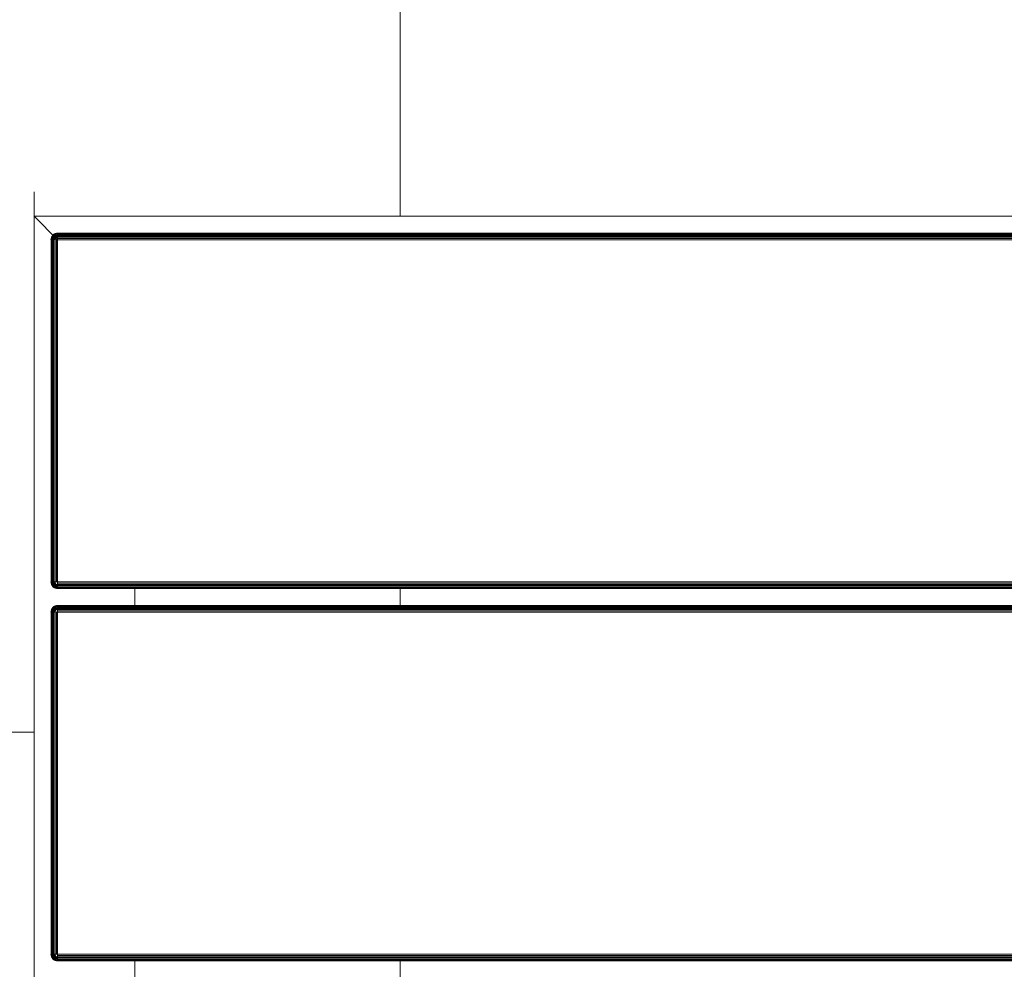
# Model space of a CAD drawing. Header units: millimetres. Extents: x -68595 to 26741, y -534 to 35396.
# Tile 160 of 172: x -19108 to -18814, y 24270 to 24553. Entities that reach past the tile are written whole.
import ezdxf

# ---------------------------------------------------------------- set-up
doc = ezdxf.new("R2010")
doc.units = ezdxf.units.MM
for name, color, linetype, lineweight, true_color in [('Furniture-1', 7, 'Continuous', 9, 0xaaaaaa), ('Kohvikutool-1', 7, 'Continuous', 9, 0xaaaaaa), ('Surface Pattern-1', 7, 'Continuous', 9, 0x232323)]:
    doc.layers.add(name, color=color, linetype=linetype, lineweight=lineweight, true_color=true_color)

# ---------------------------------------------------------------- blocks, each defined once
blk = doc.blocks.new('MA_Kohvikultool - Kohvikutool_DWG-V48-Sisehoov')
at = {"layer": 'Kohvikutool-1'}
for p, q in [((130.89, 465), (130.89, 495)), ((130.89, 465), (130.89, 495)), ((130.89, 465), (-10.89, 465)), ((130.89, 465), (155.34, 465)), ((155.34, 465), (285, 465)), ((278, 458), (285, 465)), ((285, 465), (278, 458)), ((285, 465), (292.29, 465)), ((285, 465), (285, 15)), ((62.64, 458.74), (62.53, 458.36)), ((62.64, 458.74), (62.53, 458.36)), ((62.67, 458.72), (62.57, 458.36)), ((62.83, 459.09), (62.64, 458.74)), ((62.83, 459.09), (62.64, 458.74)), ((62.67, 458.72), (62.64, 458.74)), ((62.85, 459.08), (62.67, 458.72)), ((62.77, 458.68), (62.67, 458.72)), ((62.67, 458.34), (62.77, 458.68)), ((62.77, 458.68), (62.94, 459.02)), ((62.94, 458.62), (62.77, 458.68)), ((63.09, 459.41), (62.83, 459.09)), ((63.09, 459.41), (62.83, 459.09)), ((62.85, 459.08), (62.83, 459.09)), ((63.11, 459.39), (62.85, 459.08)), ((62.94, 459.02), (62.85, 459.08)), ((62.94, 459.02), (63.19, 459.31)), ((63.1, 458.92), (62.94, 459.02)), ((62.94, 458.62), (63.1, 458.92)), ((63.41, 459.67), (63.09, 459.41)), ((63.41, 459.67), (63.09, 459.41)), ((63.11, 459.39), (63.09, 459.41)), ((63.1, 458.92), (63.32, 459.18)), ((63.32, 458.77), (63.1, 458.92)), ((63.42, 459.65), (63.11, 459.39)), ((63.19, 459.31), (63.11, 459.39)), ((63.19, 459.31), (63.48, 459.56)), ((63.32, 459.18), (63.19, 459.31)), ((63.19, 458.52), (63.32, 458.77)), ((63.32, 459.18), (63.58, 459.4)), ((63.5, 459), (63.32, 459.18)), ((63.32, 458.77), (63.5, 459)), ((63.58, 458.6), (63.32, 458.77)), ((63.76, 459.86), (63.41, 459.67)), ((63.76, 459.86), (63.41, 459.67)), ((63.42, 459.65), (63.41, 459.67)), ((63.78, 459.83), (63.42, 459.65)), ((63.48, 459.56), (63.42, 459.65)), ((63.48, 459.56), (63.82, 459.73)), ((63.58, 459.4), (63.48, 459.56)), ((63.5, 459), (63.73, 459.18)), ((63.73, 458.77), (63.5, 459)), ((63.58, 459.4), (63.88, 459.56)), ((63.73, 459.18), (63.58, 459.4)), ((63.58, 458.6), (63.73, 458.77)), ((63.73, 459.18), (63.98, 459.31)), ((63.9, 458.92), (63.73, 459.18)), ((63.73, 458.77), (63.9, 458.92)), ((63.98, 458.52), (63.73, 458.77)), ((64.1, 458.62), (63.73, 458.77)), ((64.14, 459.97), (63.76, 459.86)), ((64.14, 459.97), (63.76, 459.86)), ((63.78, 459.83), (63.76, 459.86)), ((64.14, 459.93), (63.78, 459.83)), ((63.82, 459.73), (63.78, 459.83)), ((63.82, 459.73), (64.16, 459.83)), ((63.88, 459.56), (63.82, 459.73)), ((63.88, 459.56), (64.2, 459.65)), ((63.98, 459.31), (63.88, 459.56)), ((63.9, 458.92), (64.1, 459.02)), ((64.1, 458.62), (63.9, 458.92)), ((64.23, 458.68), (63.9, 458.92)), ((63.98, 459.31), (64.24, 459.39)), ((64.1, 459.02), (63.98, 459.31)), ((64.1, 459.02), (64.3, 459.08)), ((64.23, 458.68), (64.1, 459.02)), ((64.37, 458.72), (64.1, 459.02)), ((64.5, 460), (64.14, 459.97)), ((64.5, 460), (64.14, 459.97)), ((64.14, 459.93), (64.14, 459.97)), ((64.14, 459.93), (64.5, 459.97)), ((64.16, 459.83), (64.14, 459.93)), ((64.16, 459.83), (64.5, 459.86)), ((64.2, 459.65), (64.16, 459.83)), ((64.2, 459.65), (64.5, 459.67)), ((64.24, 459.39), (64.2, 459.65)), ((64.24, 459.39), (64.5, 459.41)), ((64.3, 459.08), (64.24, 459.39)), ((64.3, 459.08), (64.5, 459.09)), ((64.37, 458.72), (64.3, 459.08)), ((64.5, 459.09), (64.37, 458.72)), ((64.5, 460), (64.5, 459.97)), ((166.75, 459.97), (64.5, 459.97)), ((64.5, 459.97), (64.5, 459.86)), ((166.75, 459.86), (64.5, 459.86)), ((64.5, 459.86), (64.5, 459.67)), ((166.75, 459.67), (64.5, 459.67)), ((64.5, 459.67), (64.5, 459.41)), ((166.75, 459.41), (64.5, 459.41)), ((64.5, 459.41), (64.5, 459.09)), ((166.75, 459.09), (64.5, 459.09)), ((64.5, 459.09), (64.5, 458.74)), ((166.75, 458.74), (64.5, 458.74)), ((64.5, 458.36), (64.5, 458.74)), ((166.75, 460), (166.75, 459.97)), ((167.11, 459.97), (166.75, 460)), ((167.11, 459.97), (166.75, 460)), ((166.75, 459.97), (166.75, 459.86)), ((167.11, 459.93), (166.75, 459.97)), ((166.75, 459.86), (166.75, 459.67)), ((167.09, 459.83), (166.75, 459.86)), ((167.05, 459.65), (166.75, 459.67)), ((166.75, 459.67), (166.75, 459.41)), ((167.01, 459.39), (166.75, 459.41)), ((166.75, 459.41), (166.75, 459.09)), ((166.95, 459.08), (166.75, 459.09)), ((166.75, 459.09), (166.75, 458.74)), ((166.82, 458.73), (166.75, 458.36)), ((166.82, 458.73), (166.95, 459.08)), ((167.01, 459.39), (166.95, 459.08)), ((166.95, 459.08), (167.15, 459.02)), ((166.95, 459.08), (167.02, 458.68)), ((167.05, 459.65), (167.01, 459.39)), ((167.01, 459.39), (167.27, 459.31)), ((167.02, 458.68), (167.15, 459.02)), ((167.09, 459.83), (167.05, 459.65)), ((167.05, 459.65), (167.37, 459.56)), ((167.11, 459.93), (167.09, 459.83)), ((167.09, 459.83), (167.43, 459.73)), ((167.11, 459.93), (167.11, 459.97)), ((167.49, 459.86), (167.11, 459.97)), ((167.49, 459.86), (167.11, 459.97)), ((167.47, 459.83), (167.11, 459.93)), ((167.15, 459.02), (167.27, 459.31)), ((167.15, 459.02), (167.35, 458.92)), ((167.15, 458.62), (167.15, 459.02)), ((167.15, 458.62), (167.35, 458.92)), ((167.27, 459.31), (167.37, 459.56)), ((167.27, 459.31), (167.52, 459.18)), ((167.27, 458.52), (167.35, 458.92)), ((167.27, 458.52), (167.52, 458.77)), ((167.35, 458.92), (167.52, 459.18)), ((167.35, 458.92), (167.52, 458.77)), ((167.37, 459.56), (167.43, 459.73)), ((167.37, 459.56), (167.67, 459.4)), ((167.37, 458.4), (167.52, 458.77)), ((167.43, 459.73), (167.47, 459.83)), ((167.43, 459.73), (167.77, 459.56)), ((167.47, 459.83), (167.49, 459.86)), ((167.83, 459.65), (167.47, 459.83)), ((167.84, 459.67), (167.49, 459.86)), ((167.84, 459.67), (167.49, 459.86)), ((167.52, 459.18), (167.67, 459.4)), ((167.52, 459.18), (167.75, 459)), ((167.52, 458.77), (167.75, 459)), ((167.52, 458.77), (167.67, 458.6)), ((167.67, 459.4), (167.77, 459.56)), ((167.67, 459.4), (167.93, 459.18)), ((167.67, 458.6), (167.93, 458.77)), ((167.75, 459), (167.93, 459.18)), ((167.75, 459), (167.93, 458.77)), ((167.77, 459.56), (167.83, 459.65)), ((167.77, 459.56), (168.06, 459.31)), ((167.83, 459.65), (167.84, 459.67)), ((168.14, 459.39), (167.83, 459.65)), ((168.16, 459.41), (167.84, 459.67)), ((168.16, 459.41), (167.84, 459.67)), ((167.93, 459.18), (168.06, 459.31)), ((167.93, 459.18), (168.15, 458.92)), ((167.93, 458.77), (168.15, 458.92)), ((167.93, 458.77), (168.06, 458.52)), ((168.06, 459.31), (168.14, 459.39)), ((168.06, 459.31), (168.31, 459.02)), ((168.14, 459.39), (168.16, 459.41)), ((168.4, 459.08), (168.14, 459.39)), ((168.15, 458.92), (168.31, 459.02)), ((168.15, 458.92), (168.31, 458.62)), ((168.42, 459.09), (168.16, 459.41)), ((168.42, 459.09), (168.16, 459.41)), ((168.31, 459.02), (168.4, 459.08)), ((168.31, 459.02), (168.48, 458.68)), ((168.31, 458.62), (168.48, 458.68)), ((168.4, 459.08), (168.42, 459.09)), ((168.58, 458.72), (168.4, 459.08)), ((168.61, 458.74), (168.42, 459.09)), ((168.61, 458.74), (168.42, 459.09)), ((168.48, 458.68), (168.58, 458.72)), ((168.48, 458.68), (168.58, 458.34)), ((168.58, 458.72), (168.61, 458.74)), ((168.68, 458.36), (168.58, 458.72)), ((168.72, 458.36), (168.61, 458.74)), ((168.72, 458.36), (168.61, 458.74)), ((173.89, 458.74), (173.78, 458.36)), ((173.89, 458.74), (173.78, 458.36)), ((173.92, 458.72), (173.82, 458.36)), ((174.08, 459.09), (173.89, 458.74)), ((174.08, 459.09), (173.89, 458.74)), ((173.92, 458.72), (173.89, 458.74)), ((174.1, 459.08), (173.92, 458.72)), ((174.02, 458.68), (173.92, 458.72)), ((173.92, 458.34), (174.02, 458.68)), ((174.02, 458.68), (174.19, 459.02)), ((174.19, 458.62), (174.02, 458.68)), ((174.34, 459.41), (174.08, 459.09)), ((174.34, 459.41), (174.08, 459.09)), ((174.1, 459.08), (174.08, 459.09)), ((174.36, 459.39), (174.1, 459.08)), ((174.19, 459.02), (174.1, 459.08)), ((174.19, 459.02), (174.44, 459.31)), ((174.35, 458.92), (174.19, 459.02)), ((174.19, 458.62), (174.35, 458.92)), ((174.66, 459.67), (174.34, 459.41)), ((174.66, 459.67), (174.34, 459.41)), ((174.36, 459.39), (174.34, 459.41)), ((174.35, 458.92), (174.57, 459.18)), ((174.57, 458.77), (174.35, 458.92)), ((174.67, 459.65), (174.36, 459.39)), ((174.44, 459.31), (174.36, 459.39)), ((174.44, 459.31), (174.73, 459.56)), ((174.57, 459.18), (174.44, 459.31)), ((174.44, 458.52), (174.57, 458.77)), ((174.57, 459.18), (174.83, 459.4)), ((174.75, 459), (174.57, 459.18)), ((174.57, 458.77), (174.75, 459)), ((174.83, 458.6), (174.57, 458.77)), ((175.01, 459.86), (174.66, 459.67)), ((175.01, 459.86), (174.66, 459.67)), ((174.67, 459.65), (174.66, 459.67)), ((175.03, 459.83), (174.67, 459.65)), ((174.73, 459.56), (174.67, 459.65)), ((174.73, 459.56), (175.07, 459.73)), ((174.83, 459.4), (174.73, 459.56)), ((174.75, 459), (174.98, 459.18)), ((174.98, 458.77), (174.75, 459)), ((174.83, 459.4), (175.13, 459.56)), ((174.98, 459.18), (174.83, 459.4)), ((174.83, 458.6), (174.98, 458.77)), ((174.98, 459.18), (175.23, 459.31)), ((175.15, 458.92), (174.98, 459.18)), ((174.98, 458.77), (175.15, 458.92)), ((175.23, 458.52), (174.98, 458.77)), ((175.35, 458.62), (174.98, 458.77)), ((175.39, 459.97), (175.01, 459.86)), ((175.39, 459.97), (175.01, 459.86)), ((175.03, 459.83), (175.01, 459.86)), ((175.39, 459.93), (175.03, 459.83)), ((175.07, 459.73), (175.03, 459.83)), ((175.07, 459.73), (175.41, 459.83)), ((175.13, 459.56), (175.07, 459.73)), ((175.13, 459.56), (175.45, 459.65)), ((175.23, 459.31), (175.13, 459.56)), ((175.15, 458.92), (175.35, 459.02)), ((175.35, 458.62), (175.15, 458.92)), ((175.48, 458.68), (175.15, 458.92)), ((175.23, 459.31), (175.49, 459.39)), ((175.35, 459.02), (175.23, 459.31)), ((175.35, 459.02), (175.55, 459.08)), ((175.48, 458.68), (175.35, 459.02)), ((175.62, 458.72), (175.35, 459.02)), ((175.75, 460), (175.39, 459.97)), ((175.75, 460), (175.39, 459.97)), ((175.39, 459.93), (175.39, 459.97)), ((175.39, 459.93), (175.75, 459.97)), ((175.41, 459.83), (175.39, 459.93)), ((175.41, 459.83), (175.75, 459.86)), ((175.45, 459.65), (175.41, 459.83)), ((175.45, 459.65), (175.75, 459.67)), ((175.49, 459.39), (175.45, 459.65)), ((175.49, 459.39), (175.75, 459.41)), ((175.55, 459.08), (175.49, 459.39)), ((175.55, 459.08), (175.75, 459.09)), ((175.62, 458.72), (175.55, 459.08)), ((175.75, 459.09), (175.62, 458.72)), ((175.75, 460), (175.75, 459.97)), ((175.75, 459.97), (175.75, 459.86)), ((278, 459.97), (175.75, 459.97)), ((175.75, 459.86), (278, 459.86)), ((175.75, 459.86), (175.75, 459.67)), ((175.75, 459.67), (278, 459.67)), ((175.75, 459.67), (175.75, 459.41)), ((175.75, 459.41), (278, 459.41)), ((175.75, 459.41), (175.75, 459.09)), ((175.75, 459.09), (278, 459.09)), ((175.75, 458.74), (175.75, 459.09)), ((175.75, 458.74), (278, 458.74)), ((175.75, 458.36), (175.75, 458.74)), ((278.36, 459.97), (278, 460)), ((278, 460), (278, 459.97)), ((278.36, 459.97), (278, 460)), ((278, 459.97), (278.36, 459.93)), ((278, 459.97), (278, 459.86)), ((278, 459.86), (278.34, 459.83)), ((278, 459.86), (278, 459.67)), ((278, 459.67), (278.3, 459.65)), ((278, 459.67), (278, 459.41)), ((278, 459.41), (278.26, 459.39)), ((278, 459.41), (278, 459.09)), ((278, 459.09), (278.2, 459.08)), ((278, 459.09), (278.13, 458.72)), ((278.07, 458.73), (278, 459.09)), ((278.03, 458.36), (278, 458.74)), ((278.26, 459.39), (278.2, 459.08)), ((278.2, 459.08), (278.4, 459.02)), ((278.2, 459.08), (278.27, 458.68)), ((278.2, 458.7), (278.2, 459.08)), ((278.3, 459.65), (278.26, 459.39)), ((278.26, 459.39), (278.52, 459.31)), ((278.27, 458.68), (278.4, 459.02)), ((278.34, 459.83), (278.3, 459.65)), ((278.3, 459.65), (278.62, 459.56)), ((278.36, 459.93), (278.34, 459.83)), ((278.34, 459.83), (278.68, 459.73)), ((278.74, 459.86), (278.36, 459.97)), ((278.36, 459.97), (278.36, 459.93)), ((278.74, 459.86), (278.36, 459.97)), ((278.72, 459.83), (278.36, 459.93)), ((278.4, 459.02), (278.52, 459.31)), ((278.4, 459.02), (278.6, 458.92)), ((278.4, 458.62), (278.4, 459.02)), ((278.4, 458.62), (278.6, 458.92)), ((278.52, 459.31), (278.62, 459.56)), ((278.52, 459.31), (278.77, 459.18)), ((278.52, 458.52), (278.6, 458.92)), ((278.52, 458.52), (278.77, 458.77)), ((278.6, 458.92), (278.77, 459.18)), ((278.6, 458.92), (278.77, 458.77)), ((278.62, 459.56), (278.68, 459.73)), ((278.62, 459.56), (278.92, 459.4)), ((278.62, 458.4), (278.77, 458.77)), ((278.68, 459.73), (278.72, 459.83)), ((278.68, 459.73), (279.02, 459.56)), ((278.74, 459.86), (278.72, 459.83)), ((279.08, 459.65), (278.72, 459.83)), ((279.09, 459.67), (278.74, 459.86)), ((279.09, 459.67), (278.74, 459.86)), ((278.77, 459.18), (278.92, 459.4)), ((278.77, 459.18), (279, 459)), ((278.77, 458.77), (279, 459)), ((278.77, 458.77), (278.92, 458.6)), ((278.92, 459.4), (279.02, 459.56)), ((278.92, 459.4), (279.18, 459.18)), ((278.92, 458.6), (279.18, 458.77)), ((279, 459), (279.18, 459.18)), ((279, 459), (279.18, 458.77)), ((279.02, 459.56), (279.08, 459.65)), ((279.02, 459.56), (279.31, 459.31)), ((279.09, 459.67), (279.08, 459.65)), ((279.39, 459.39), (279.08, 459.65)), ((279.41, 459.41), (279.09, 459.67)), ((279.41, 459.41), (279.09, 459.67)), ((279.18, 459.18), (279.31, 459.31)), ((279.18, 459.18), (279.4, 458.92)), ((279.18, 458.77), (279.4, 458.92)), ((279.18, 458.77), (279.31, 458.52)), ((279.31, 459.31), (279.39, 459.39)), ((279.31, 459.31), (279.56, 459.02)), ((279.41, 459.41), (279.39, 459.39)), ((279.65, 459.08), (279.39, 459.39)), ((279.4, 458.92), (279.56, 459.02)), ((279.4, 458.92), (279.56, 458.62)), ((279.67, 459.09), (279.41, 459.41)), ((279.67, 459.09), (279.41, 459.41)), ((279.56, 459.02), (279.65, 459.08)), ((279.56, 459.02), (279.73, 458.68)), ((279.56, 458.62), (279.73, 458.68)), ((279.67, 459.09), (279.65, 459.08)), ((279.83, 458.72), (279.65, 459.08)), ((279.86, 458.74), (279.67, 459.09)), ((279.86, 458.74), (279.67, 459.09)), ((279.73, 458.68), (279.83, 458.72)), ((279.73, 458.68), (279.83, 458.34)), ((279.86, 458.74), (279.83, 458.72)), ((279.93, 458.36), (279.83, 458.72)), ((279.97, 458.36), (279.86, 458.74)), ((279.97, 458.36), (279.86, 458.74)), ((62.53, 458.36), (62.5, 458)), ((62.53, 458.36), (62.5, 458)), ((62.5, 458), (62.53, 458)), ((62.57, 458.36), (62.53, 458)), ((62.57, 458.36), (62.53, 458.36)), ((62.53, 458), (62.64, 458)), ((62.53, 22), (62.53, 458)), ((62.57, 458.36), (62.67, 458.34)), ((62.67, 458.34), (62.64, 458)), ((62.64, 458), (62.83, 458)), ((62.64, 458), (62.64, 22)), ((62.67, 458.34), (62.85, 458.3)), ((62.85, 458.3), (62.83, 458)), ((62.83, 458), (63.09, 458)), ((62.83, 22), (62.83, 458)), ((62.85, 458.3), (62.94, 458.62)), ((62.85, 458.3), (63.11, 458.26)), ((63.19, 458.52), (62.94, 458.62)), ((63.11, 458.26), (63.09, 458)), ((63.09, 458), (63.41, 458)), ((63.09, 22), (63.09, 458)), ((63.11, 458.26), (63.19, 458.52)), ((63.11, 458.26), (63.42, 458.2)), ((63.48, 458.4), (63.19, 458.52)), ((63.42, 458.2), (63.41, 458)), ((63.41, 458), (63.76, 458)), ((63.41, 22), (63.41, 458)), ((63.42, 458.2), (63.48, 458.4)), ((63.42, 458.2), (63.82, 458.27)), ((63.77, 458.07), (63.42, 458.2)), ((63.48, 458.4), (63.58, 458.6)), ((63.82, 458.27), (63.48, 458.4)), ((63.88, 458.4), (63.48, 458.4)), ((63.88, 458.4), (63.58, 458.6)), ((63.98, 458.52), (63.58, 458.6)), ((63.76, 22), (63.76, 458)), ((64.14, 458), (63.77, 458.07)), ((64.14, 458.03), (64.5, 458)), ((64.14, 22), (64.14, 458)), ((64.5, 458.36), (166.75, 458.36)), ((64.5, 458.36), (64.5, 458)), ((64.5, 458), (166.75, 458)), ((64.5, 22), (64.5, 458)), ((166.78, 458.36), (166.75, 458)), ((167.11, 458), (166.75, 458)), ((166.75, 458), (166.75, 22)), ((167.11, 458), (167.49, 458)), ((167.11, 458), (167.11, 22)), ((167.37, 458.4), (167.67, 458.6)), ((167.43, 458.27), (167.67, 458.6)), ((167.43, 458.27), (167.77, 458.4)), ((167.47, 458.13), (167.77, 458.4)), ((167.47, 458.13), (167.83, 458.2)), ((167.49, 458), (167.83, 458.2)), ((167.84, 458), (167.49, 458)), ((167.49, 458), (167.49, 22)), ((167.67, 458.6), (167.77, 458.4)), ((167.77, 458.4), (168.06, 458.52)), ((167.77, 458.4), (167.83, 458.2)), ((167.83, 458.2), (168.14, 458.26)), ((167.83, 458.2), (167.84, 458)), ((168.16, 458), (167.84, 458)), ((167.84, 458), (167.84, 22)), ((168.06, 458.52), (168.31, 458.62)), ((168.06, 458.52), (168.14, 458.26)), ((168.14, 458.26), (168.4, 458.3)), ((168.14, 458.26), (168.16, 458)), ((168.42, 458), (168.16, 458)), ((168.16, 458), (168.16, 22)), ((168.31, 458.62), (168.4, 458.3)), ((168.4, 458.3), (168.58, 458.34)), ((168.4, 458.3), (168.42, 458)), ((168.61, 458), (168.42, 458)), ((168.42, 458), (168.42, 22)), ((168.58, 458.34), (168.68, 458.36)), ((168.58, 458.34), (168.61, 458)), ((168.72, 458), (168.61, 458)), ((168.61, 458), (168.61, 22)), ((168.68, 458.36), (168.72, 458.36)), ((168.68, 458.36), (168.72, 458)), ((168.75, 458), (168.72, 458.36)), ((168.75, 458), (168.72, 458.36)), ((168.72, 22), (168.72, 458)), ((168.75, 458), (168.72, 458)), ((173.78, 458.36), (173.75, 458)), ((173.78, 458.36), (173.75, 458)), ((173.75, 458), (173.78, 458)), ((173.82, 458.36), (173.78, 458)), ((173.82, 458.36), (173.78, 458.36)), ((173.78, 458), (173.89, 458)), ((173.78, 458), (173.78, 22)), ((173.82, 458.36), (173.92, 458.34)), ((173.92, 458.34), (173.89, 458)), ((173.89, 458), (174.08, 458)), ((173.89, 22), (173.89, 458)), ((173.92, 458.34), (174.1, 458.3)), ((174.1, 458.3), (174.08, 458)), ((174.08, 458), (174.34, 458)), ((174.08, 22), (174.08, 458)), ((174.1, 458.3), (174.19, 458.62)), ((174.1, 458.3), (174.36, 458.26)), ((174.44, 458.52), (174.19, 458.62)), ((174.34, 458), (174.36, 458.26)), ((174.34, 458), (174.66, 458)), ((174.34, 22), (174.34, 458)), ((174.36, 458.26), (174.44, 458.52)), ((174.36, 458.26), (174.67, 458.2)), ((174.73, 458.4), (174.44, 458.52)), ((174.66, 458), (174.67, 458.2)), ((174.66, 458), (175.01, 458)), ((174.66, 22), (174.66, 458)), ((174.67, 458.2), (174.73, 458.4)), ((174.67, 458.2), (175.07, 458.27)), ((175.01, 458), (174.67, 458.2)), ((174.73, 458.4), (174.83, 458.6)), ((175.07, 458.27), (174.73, 458.4)), ((175.13, 458.4), (174.73, 458.4)), ((175.13, 458.4), (174.83, 458.6)), ((175.23, 458.52), (174.83, 458.6)), ((175.01, 22), (175.01, 458)), ((175.02, 458.07), (175.39, 458)), ((175.39, 458.03), (175.75, 458)), ((175.39, 22), (175.39, 458)), ((175.75, 458.36), (278, 458.36)), ((175.75, 458.36), (175.75, 458)), ((175.75, 458), (278, 458)), ((175.75, 22), (175.75, 458)), ((278.03, 458.36), (278, 458)), ((278, 458), (278, 22)), ((278, 458), (278.36, 458)), ((278.74, 458), (278.36, 458)), ((278.36, 458), (278.36, 22)), ((278.62, 458.4), (278.92, 458.6)), ((278.68, 458.27), (278.92, 458.6)), ((278.68, 458.27), (279.02, 458.4)), ((278.72, 458.13), (279.02, 458.4)), ((278.72, 458.13), (279.08, 458.2)), ((279.09, 458), (278.73, 458.07)), ((278.74, 22), (278.74, 458)), ((279.09, 458), (278.74, 458)), ((278.92, 458.6), (279.02, 458.4)), ((279.02, 458.4), (279.31, 458.52)), ((279.02, 458.4), (279.08, 458.2)), ((279.08, 458.2), (279.39, 458.26)), ((279.09, 458), (279.08, 458.2)), ((279.09, 22), (279.09, 458)), ((279.41, 458), (279.09, 458)), ((279.31, 458.52), (279.56, 458.62)), ((279.31, 458.52), (279.39, 458.26)), ((279.39, 458.26), (279.65, 458.3)), ((279.41, 458), (279.39, 458.26)), ((279.41, 22), (279.41, 458)), ((279.67, 458), (279.41, 458)), ((279.56, 458.62), (279.65, 458.3)), ((279.65, 458.3), (279.83, 458.34)), ((279.67, 458), (279.65, 458.3)), ((279.67, 22), (279.67, 458)), ((279.86, 458), (279.67, 458)), ((279.83, 458.34), (279.93, 458.36)), ((279.86, 458), (279.83, 458.34)), ((279.86, 22), (279.86, 458)), ((279.97, 458), (279.86, 458)), ((279.97, 458), (279.93, 458.36)), ((279.97, 458.36), (279.93, 458.36)), ((280, 458), (279.97, 458.36)), ((280, 458), (279.97, 458.36)), ((279.97, 22), (279.97, 458)), ((280, 458), (279.97, 458)), ((62.83, 435), (57.17, 435)), ((174.08, 435), (168.42, 435))]:
    blk.add_line(p, q, dxfattribs=at)
blk = doc.blocks.new('MA_Kohvikultool - MA_Kohvikultool-V49-Sisehoov')
blk.add_blockref('MA_Kohvikultool - Kohvikutool_DWG-V48-Sisehoov', (111.57, -216.07))

msp = doc.modelspace()

# ---------------------------------------------------------------- hatches: boundary and pattern name
at = {"layer": 'Surface Pattern-1'}
h = msp.add_hatch(dxfattribs=at)
h.set_pattern_fill('FP_9', color=256, style=0, pattern_type=2)
h.set_pattern_definition([(270, (-67594.6, -13241.8), (600, 4e-14), []), (0, (-67594.6, -13241.8), (0, 600), [])])
h.paths.add_polyline_path([(-19604.58, 23538.17), (-19604.58, 23538.35), (-13604.21, 23538.38), (-13604.58, 29398.17), (-17969.82, 29398.17), (-18135.44, 27604.56), (-20778.28, 25653.71), (-21407.56, 23538.35), (-19718.9, 23538.17)])
h.paths.add_polyline_path([(-17281.13, 23749.53), (-17594.09, 24072.89), (-17463.74, 24199.33), (-17459.68, 24196.11), (-17447.7, 24206.16), (-17446.93, 24205.72), (-17382.26, 24139.05), (-17344.66, 24176.5), (-17414.46, 24247.13), (-17419.03, 24242.7), (-17439.92, 24264.23), (-17106.44, 24587.7), (-17085.55, 24566.17), (-17090.79, 24561.09), (-16777.47, 24238.09), (-16772.24, 24243.16), (-16751.95, 24221.04), (-17084.83, 23898.16), (-17105.72, 23919.69), (-17100.48, 23924.77), (-17170.11, 23996.55), (-17208.19, 23959.6), (-17142.98, 23890.93), (-17143.53, 23890.17), (-17153.66, 23879.65), (-17150.78, 23875.97), (-17280.69, 23749.97)])
h.paths.add_polyline_path([(-19101.52, 23793.07), (-19103.52, 23793.07), (-19103.52, 23975.17), (-19098.37, 23975.17), (-19097.25, 23991.43), (-19096.52, 23991.69), (-19003.52, 23991.69), (-19003.52, 24044.75), (-19103.52, 24044.75), (-19103.52, 24037.45), (-19133.52, 24037.45), (-19133.52, 24502.04), (-19103.52, 24502.04), (-19103.52, 24494.75), (-18653.52, 24494.75), (-18653.52, 24502.04), (-18623.52, 24502.04), (-18623.52, 24037.45), (-18653.52, 24037.45), (-18653.52, 24044.75), (-18753.52, 24044.75), (-18753.52, 23991.69), (-18658.84, 23990.71), (-18658.66, 23990.38), (-18658.66, 23975.17), (-18653.52, 23975.17), (-18653.52, 23793.07), (-19075.52, 23793.07)])
h.paths.add_polyline_path([(-17274.42, 23797.84), (-17253.25, 23818.38), (-17524.79, 24098.32), (-17545.62, 24077.43), (-17274.87, 23798.3)])
h.paths.add_polyline_path([(-15810.28, 23826.17), (-16680.28, 23826.17), (-16680.28, 24726.17), (-15780.28, 24726.17), (-15780.28, 23826.17), (-15790.52, 23826.17)])
h.paths.add_polyline_path([(-19064.17, 23831.52), (-18683.52, 23831.52), (-18683.52, 23861.02), (-19073.52, 23861.02), (-19073.52, 23831.52)])
h.paths.add_polyline_path([(-15810.28, 23856.17), (-15810.28, 23926.79), (-16215.28, 23926.79), (-16215.28, 23856.17)])
h.paths.add_polyline_path([(-16650.28, 23856.17), (-16245.28, 23856.17), (-16245.28, 23926.79), (-16650.28, 23926.79), (-16650.28, 23860.17)])
h.paths.add_polyline_path([(-15153.37, 23862.31), (-15282.14, 23991.07), (-15278.91, 23995.12), (-15289.21, 24007.01), (-15288.79, 24007.79), (-15223.11, 24073.47), (-15260.63, 24110.99), (-15331.34, 24040.28), (-15326.18, 24035.12), (-15347.39, 24013.9), (-15675.91, 24342.42), (-15654.7, 24363.63), (-15649.54, 24358.47), (-15331.34, 24676.67), (-15336.5, 24681.83), (-15315.28, 24703.04), (-14986.77, 24374.53), (-15007.98, 24353.32), (-15013.14, 24358.47), (-15083.85, 24287.76), (-15046.33, 24250.24), (-14978.62, 24316.48), (-14977.86, 24315.92), (-14967.17, 24306.05), (-14963.54, 24308.87), (-14835.18, 24180.51), (-15150.15, 23865.54)])
h.paths.add_polyline_path([(-15159.35, 23910.71), (-14883.58, 24186.48), (-14904.44, 24207.34), (-15180.21, 23931.57), (-15163.95, 23915.31)])
h.paths.add_polyline_path([(-17229.08, 23981.14), (-17190.99, 24018.08), (-17323.28, 24154.46), (-17361.37, 24117.52), (-17230.36, 23982.46)])
h.paths.add_polyline_path([(-18787.17, 23991.69), (-18783.52, 23991.69), (-18783.52, 24044.75), (-18973.52, 24044.75), (-18973.25, 23991.69), (-18845.93, 23991.69)])
h.paths.add_polyline_path([(-16650.28, 24021.79), (-16245.28, 24021.79), (-16245.28, 24027.42), (-16650.28, 24027.42)])
h.paths.add_polyline_path([(-15810.28, 24021.79), (-15810.28, 24027.42), (-16215.28, 24027.42), (-16215.28, 24021.79)])
h.paths.add_polyline_path([(-17041.51, 24023.76), (-17037.92, 24027.24), (-17309.47, 24307.18), (-17313.05, 24303.7), (-17049.57, 24032.07)])
h.paths.add_polyline_path([(-15201.9, 24094.68), (-15067.55, 24229.03), (-15105.07, 24266.55), (-15239.42, 24132.2), (-15203.08, 24095.86)])
h.paths.add_polyline_path([(-16961.66, 24101.22), (-16958.07, 24104.7), (-17229.61, 24384.64), (-17233.2, 24381.16), (-16973.88, 24113.82)])
h.paths.add_polyline_path([(-16008.76, 24122.42), (-15810.28, 24122.42), (-15810.28, 24128.04), (-16215.28, 24128.04), (-16215.28, 24122.42), (-16117.88, 24122.42)])
h.paths.add_polyline_path([(-16445.25, 24122.42), (-16245.28, 24122.42), (-16245.28, 24128.04), (-16650.28, 24128.04), (-16650.28, 24122.42)])
h.paths.add_polyline_path([(-15388.79, 24140.15), (-15113.02, 24415.93), (-15116.56, 24419.46), (-15392.33, 24143.69)])
h.paths.add_polyline_path([(-18845.93, 24156), (-18683.52, 24156), (-18683.52, 24161), (-19073.52, 24161), (-19073.52, 24156), (-19064.17, 24156)])
h.paths.add_polyline_path([(-16881.8, 24178.68), (-16878.22, 24182.16), (-17149.76, 24462.1), (-17153.35, 24458.62), (-16940.06, 24238.73)])
h.paths.add_polyline_path([(-15467.46, 24218.82), (-15191.69, 24494.59), (-15195.22, 24498.13), (-15470.99, 24222.36)])
h.paths.add_polyline_path([(-16445.25, 24223.04), (-16245.28, 24223.04), (-16245.28, 24228.67), (-16650.28, 24228.67), (-16650.28, 24223.04)])
h.paths.add_polyline_path([(-16215.28, 24223.04), (-15810.28, 24223.04), (-15810.28, 24228.67), (-16215.28, 24228.67)])
h.paths.add_polyline_path([(-18845.93, 24267.25), (-18683.52, 24267.25), (-18683.52, 24272.25), (-19073.52, 24272.25), (-19073.52, 24267.25), (-19064.17, 24267.25)])
h.paths.add_polyline_path([(-15546.12, 24297.49), (-15270.35, 24573.26), (-15273.89, 24576.79), (-15549.66, 24301.02)])
h.paths.add_polyline_path([(-16008.76, 24323.67), (-15810.28, 24323.67), (-15810.28, 24329.29), (-16215.28, 24329.29), (-16215.28, 24323.67), (-16117.88, 24323.67)])
h.paths.add_polyline_path([(-16650.28, 24323.67), (-16245.28, 24323.67), (-16245.28, 24329.29), (-16650.28, 24329.29)])
h.paths.add_polyline_path([(-18683.52, 24378.5), (-18683.52, 24383.5), (-19073.52, 24383.5), (-19073.52, 24378.5), (-18736.81, 24378.5)])
h.paths.add_polyline_path([(-16650.28, 24424.29), (-16245.28, 24424.29), (-16245.28, 24429.92), (-16650.28, 24429.92)])
h.paths.add_polyline_path([(-15810.28, 24424.29), (-15810.28, 24429.92), (-16215.28, 24429.92), (-16215.28, 24424.29), (-16008.76, 24424.29)])
h.paths.add_polyline_path([(-16215.28, 24524.92), (-15810.28, 24524.92), (-15810.28, 24530.54), (-16215.28, 24530.54)])
h.paths.add_polyline_path([(-16650.28, 24524.92), (-16245.28, 24524.92), (-16245.28, 24530.54), (-16650.28, 24530.54)])
h.paths.add_polyline_path([(-19378.65, 24623.32), (-19380.65, 24623.32), (-19380.65, 25523.32), (-18480.65, 25523.32), (-18480.65, 24623.32), (-19350.65, 24623.32)])
h.paths.add_polyline_path([(-16215.28, 24625.54), (-15810.28, 24625.54), (-15810.28, 24631.17), (-16215.28, 24631.17)])
h.paths.add_polyline_path([(-16445.25, 24625.54), (-16245.28, 24625.54), (-16245.28, 24631.17), (-16650.28, 24631.17), (-16650.28, 24625.54)])
h.paths.add_polyline_path([(-18915.65, 24653.32), (-18510.65, 24653.32), (-18510.65, 24723.95), (-18915.65, 24723.95), (-18915.65, 24657.33)])
h.paths.add_polyline_path([(-18945.65, 24653.32), (-18945.65, 24723.95), (-19350.65, 24723.95), (-19350.65, 24653.32), (-19096.52, 24653.32)])
h.paths.add_polyline_path([(-18050.41, 24799.24), (-18398.45, 24799.24), (-18398.45, 24829.24), (-18391.16, 24829.24), (-18391.16, 25279.24), (-18398.45, 25279.24), (-18398.45, 25309.24), (-17933.86, 25309.24), (-17933.86, 25279.24), (-17941.16, 25279.24), (-17941.16, 25179.24), (-17888.1, 25179.24), (-17887.13, 25273.92), (-17886.79, 25274.1), (-17871.58, 25274.1), (-17871.58, 25279.24), (-17689.48, 25279.24), (-17689.48, 24829.24), (-17871.58, 24829.24), (-17871.58, 24834.38), (-17887.84, 24835.51), (-17888.1, 24836.24), (-17888.1, 24929.24), (-17941.16, 24929.24), (-17941.16, 24829.24), (-17933.86, 24829.24), (-17933.86, 24799.24), (-17972.95, 24799.24)])
h.paths.add_polyline_path([(-19900.64, 24805.92), (-19900.77, 24835.92), (-19893.48, 24836.6), (-19893.9, 24935.95), (-19946.96, 24935.66), (-19947.53, 24841.05), (-19947.87, 24840.86), (-19963.08, 24840.72), (-19963.06, 24835.66), (-20145.15, 24834.9), (-20147.05, 25284.89), (-19964.95, 25285.65), (-19964.93, 25280.51), (-19948.65, 25279.46), (-19948.43, 25278.72), (-19948.4, 25278.72), (-19948.01, 25185.72), (-19894.95, 25186.07), (-19895.37, 25285.95), (-19902.66, 25285.92), (-19902.79, 25315.92), (-19438.2, 25317.87), (-19438.08, 25287.87), (-19445.37, 25287.19), (-19443.48, 24837.84), (-19436.19, 24837.87), (-19436.06, 24807.87), (-19895.37, 24805.94)])
h.paths.add_polyline_path([(-18945.65, 24818.95), (-18945.65, 24824.57), (-19350.65, 24824.57), (-19350.65, 24818.95), (-19064.17, 24818.95)])
h.paths.add_polyline_path([(-18845.93, 24818.95), (-18510.65, 24818.95), (-18510.65, 24824.57), (-18915.65, 24824.57), (-18915.65, 24818.95)])
h.paths.add_polyline_path([(-18052.41, 24859.24), (-18052.41, 25249.24), (-18057.41, 25249.24), (-18057.41, 24859.24)])
h.paths.add_polyline_path([(-18163.66, 24859.24), (-18163.66, 25249.24), (-18168.66, 25249.24), (-18168.66, 24859.24)])
h.paths.add_polyline_path([(-17754.71, 24859.24), (-17727.93, 24859.24), (-17727.93, 25249.24), (-17757.43, 25249.24), (-17757.43, 24859.24)])
h.paths.add_polyline_path([(-18274.91, 24859.24), (-18274.91, 25249.24), (-18279.91, 25249.24), (-18279.91, 24859.24)])
h.paths.add_polyline_path([(-20106.83, 24865.05), (-20077.33, 24865.61), (-20079.07, 25255.17), (-20108.47, 25254.93), (-20106.83, 24865.61)])
h.paths.add_polyline_path([(-19782.35, 24866.42), (-19777.35, 24866.44), (-19779.09, 25256.44), (-19783.99, 25256.07), (-19782.36, 24867.72)])
h.paths.add_polyline_path([(-19671.1, 24866.89), (-19666.11, 24867.72), (-19667.84, 25256.9), (-19672.74, 25256.07), (-19671.11, 24867.72)])
h.paths.add_polyline_path([(-19559.86, 24867.35), (-19554.86, 24867.72), (-19556.59, 25257.37), (-19561.49, 25257.35), (-19559.86, 24867.72)])
h.paths.add_polyline_path([(-18915.65, 24919.57), (-18510.65, 24919.57), (-18510.65, 24925.2), (-18915.65, 24925.2)])
h.paths.add_polyline_path([(-19350.65, 24919.57), (-18945.65, 24919.57), (-18945.65, 24925.2), (-19350.65, 24925.2)])
h.paths.add_polyline_path([(-17910.26, 24959.24), (-17888.1, 24959.5), (-17888.1, 25149.24), (-17941.16, 25149.24), (-17941.16, 24959.24), (-17911.66, 24959.24)])
h.paths.add_polyline_path([(-19947.08, 24965.73), (-19894.02, 24966.08), (-19895.37, 25155.95), (-19947.88, 25155.66), (-19947.08, 24965.83)])
h.paths.add_polyline_path([(-18510.65, 25020.2), (-18510.65, 25025.82), (-18915.65, 25025.82), (-18915.65, 25020.2), (-18518.56, 25020.2)])
h.paths.add_polyline_path([(-19282.41, 25020.2), (-18945.65, 25020.2), (-18945.65, 25025.82), (-19350.65, 25025.82), (-19350.65, 25020.2)])
h.paths.add_polyline_path([(-19282.41, 25120.82), (-18945.65, 25120.82), (-18945.65, 25126.45), (-19350.65, 25126.45), (-19350.65, 25120.82)])
h.paths.add_polyline_path([(-18845.93, 25120.82), (-18510.65, 25120.82), (-18510.65, 25126.45), (-18915.65, 25126.45), (-18915.65, 25120.82)])
h.paths.add_polyline_path([(-19312.42, 25221.45), (-18945.65, 25221.45), (-18945.65, 25227.07), (-19350.65, 25227.07), (-19350.65, 25221.45)])
h.paths.add_polyline_path([(-18845.93, 25221.45), (-18510.65, 25221.45), (-18510.65, 25227.07), (-18915.65, 25227.07), (-18915.65, 25221.45)])
h.paths.add_polyline_path([(-18845.93, 25322.07), (-18510.65, 25322.07), (-18510.65, 25327.7), (-18915.65, 25327.7), (-18915.65, 25322.07)])
h.paths.add_polyline_path([(-19282.41, 25322.07), (-18945.65, 25322.07), (-18945.65, 25327.7), (-19350.65, 25327.7), (-19350.65, 25322.07)])
h.paths.add_polyline_path([(-18627.68, 25422.7), (-18510.65, 25422.7), (-18510.65, 25428.32), (-18915.65, 25428.32), (-18915.65, 25422.7), (-18845.93, 25422.7)])
h.paths.add_polyline_path([(-18945.65, 25422.7), (-18945.65, 25428.32), (-19350.65, 25428.32), (-19350.65, 25422.7), (-19064.17, 25422.7)])
h.paths.add_polyline_path([(-18675.65, 25614.31), (-18705.65, 25614.31), (-18705.65, 25621.6), (-19155.65, 25621.6), (-19155.65, 25614.31), (-19185.65, 25614.31), (-19185.65, 26078.9), (-19155.65, 26078.9), (-19155.65, 26071.6), (-19055.65, 26071.6), (-19055.65, 26124.66), (-19150.33, 26125.63), (-19150.51, 26125.97), (-19150.51, 26141.18), (-19155.65, 26141.18), (-19155.65, 26323.28), (-18705.65, 26323.28), (-18705.65, 26141.18), (-18710.79, 26141.18), (-18711.92, 26124.91), (-18712.65, 26124.66), (-18805.65, 26124.66), (-18805.65, 26071.6), (-18705.65, 26071.6), (-18705.65, 26078.9), (-18675.65, 26078.9), (-18675.65, 25621.6)])
h.paths.add_polyline_path([(-18845.93, 25732.85), (-18735.65, 25732.85), (-18736.81, 25737.85), (-19125.65, 25737.85), (-19125.65, 25732.85), (-19064.17, 25732.85)])
h.paths.add_polyline_path([(-18735.65, 25844.1), (-18736.81, 25849.1), (-19125.65, 25849.1), (-19125.65, 25844.1), (-18736.81, 25844.1)])
h.paths.add_polyline_path([(-19125.65, 25955.35), (-18735.65, 25955.35), (-18735.65, 25960.35), (-19125.65, 25960.35)])
h.paths.add_polyline_path([(-18983.53, 26071.6), (-18835.65, 26071.6), (-18835.91, 26124.66), (-19025.65, 26124.66), (-19025.65, 26071.6)])
h.paths.add_polyline_path([(-19064.17, 26255.33), (-18735.65, 26255.33), (-18736.81, 26284.83), (-19125.65, 26284.83), (-19125.65, 26255.33)])
h.paths.add_polyline_path([(-16544.59, 26278.17), (-16590.04, 26281.51), (-16620.79, 26286.86), (-16655.1, 26296.5), (-16686.08, 26308.36), (-16716.02, 26323.43), (-16745.79, 26342.14), (-16772.61, 26363.12), (-16799.06, 26388.43), (-16821.61, 26414.79), (-16841.28, 26443.16), (-16856.41, 26469.98), (-16870.93, 26502.59), (-16881.81, 26535.58), (-16889.09, 26568.05), (-16893.21, 26601.24), (-16894.12, 26637.91), (-16891.75, 26669.86), (-16885.89, 26704.44), (-16876.96, 26736.73), (-16864.4, 26769.67), (-16849.33, 26799.61), (-16830.63, 26829.37), (-16808.47, 26857.49), (-16785.56, 26881.53), (-16759.22, 26904.26), (-16728.86, 26925.31), (-16702.79, 26940), (-16669.96, 26954.59), (-16633.8, 26966.24), (-16604.75, 26972.67), (-16568.8, 26976.93), (-16536.31, 26977.79), (-16501.21, 26975.09), (-16468.31, 26969.47), (-16433.36, 26959.59), (-16403.09, 26947.98), (-16373.16, 26932.91), (-16343.4, 26914.21), (-16315.09, 26891.89), (-16290.12, 26867.92), (-16267.57, 26841.55), (-16249.41, 26815.68), (-16232.77, 26786.37), (-16218.26, 26753.76), (-16207.38, 26720.79), (-16200.1, 26688.34), (-16195.96, 26654.96), (-16195.05, 26618.36), (-16197.43, 26586.5), (-16203.29, 26551.89), (-16212.22, 26519.62), (-16224.78, 26486.67), (-16239.85, 26456.74), (-16260.34, 26424.56), (-16280.71, 26398.86), (-16304.85, 26373.71), (-16329.96, 26352.08), (-16357.42, 26332.79), (-16386.4, 26316.35), (-16419.22, 26301.76), (-16451.99, 26290.96), (-16484.87, 26283.63), (-16521.88, 26279.29), (-16537.02, 26278.54)])
h.paths.add_polyline_path([(-16397.96, 26355.09), (-16391.04, 26359.18), (-16397.43, 26355.4)])
h.paths.add_polyline_path([(-16372.34, 26370.45), (-16365.32, 26375.63), (-16372.28, 26370.5)])
h.paths.add_polyline_path([(-16304.47, 26432.15), (-16298.97, 26439.51), (-16304.14, 26432.59)])
h.paths.add_polyline_path([(-16270.87, 26482.71), (-16267.5, 26489.74), (-16270.75, 26482.97)])
h.paths.add_polyline_path([(-16247.78, 26538.84), (-16245.78, 26546.58), (-16247.6, 26539.57)])
h.paths.add_polyline_path([(-16236.07, 26598.38), (-16235.61, 26606.37), (-16236.03, 26599.13)])
h.paths.add_polyline_path([(-16236.19, 26659.35), (-16237.3, 26667.05), (-16236.21, 26659.52)])
h.paths.add_polyline_path([(-16242.45, 26696.28), (-16243.28, 26699.61), (-16242.82, 26697.77)])
h.paths.add_polyline_path([(-16271.51, 26774.81), (-16275.59, 26781.73), (-16271.82, 26775.33)])
h.paths.add_polyline_path([(-16286.87, 26800.42), (-16292.05, 26807.44), (-16286.92, 26800.49)])
h.paths.add_polyline_path([(-16348.57, 26868.3), (-16355.92, 26873.8), (-16348.75, 26868.43)])
h.paths.add_polyline_path([(-16399.13, 26901.9), (-16409.09, 26906.64), (-16399.39, 26902.02)])
h.paths.add_polyline_path([(-16455.26, 26924.98), (-16463, 26926.98), (-16455.99, 26925.16)])
h.paths.add_polyline_path([(-16514.8, 26936.7), (-16522.79, 26937.15), (-16515.55, 26936.74)])
h.paths.add_polyline_path([(-16183.33, 28383.56), (-17053.33, 28383.56), (-17053.33, 29283.56), (-16153.33, 29283.56), (-16153.33, 28383.56), (-16167.45, 28383.56)])
h.paths.add_polyline_path([(-16183.33, 28413.56), (-16183.33, 28484.18), (-16588.33, 28484.18), (-16588.33, 28413.56), (-16227.01, 28413.56)])
h.paths.add_polyline_path([(-17023.33, 28413.56), (-16618.33, 28413.56), (-16618.33, 28484.18), (-17023.33, 28484.18)])
h.paths.add_polyline_path([(-17509.36, 28534.16), (-17833.47, 28885.3), (-17811.43, 28905.65), (-17801.98, 28895.42), (-17728.5, 28963.24), (-17764.49, 29002.23), (-17834.71, 28938.73), (-17835.44, 28939.24), (-17845.66, 28949.79), (-17849.44, 28946.84), (-17972.68, 29080.36), (-17641.74, 29385.28), (-17518.5, 29251.76), (-17521.71, 29247.65), (-17512.07, 29235.55), (-17512.52, 29234.8), (-17580.78, 29171.79), (-17544.79, 29132.8), (-17471.31, 29200.63), (-17480.75, 29210.86), (-17458.71, 29231.21), (-17134.6, 28880.06), (-17156.65, 28859.72), (-17166.09, 28869.95), (-17496.77, 28564.74), (-17487.32, 28554.5), (-17496.77, 28545.78)])
h.paths.add_polyline_path([(-15774.64, 28539.97), (-15794.98, 28562.02), (-15784.75, 28571.47), (-16089.96, 28902.14), (-16100.2, 28892.69), (-16120.54, 28914.74), (-15769.4, 29238.85), (-15749.05, 29216.8), (-15759.29, 29207.35), (-15691.46, 29133.87), (-15652.47, 29169.86), (-15715.97, 29240.09), (-15715.46, 29240.81), (-15704.92, 29251.04), (-15707.86, 29254.82), (-15574.34, 29378.06), (-15269.42, 29047.11), (-15402.94, 28923.87), (-15407.05, 28927.08), (-15419.15, 28917.44), (-15419.91, 28917.89), (-15482.91, 28986.15), (-15521.9, 28950.16), (-15454.07, 28876.68), (-15443.84, 28886.13), (-15423.49, 28864.08), (-15771.99, 28542.42)])
h.paths.add_polyline_path([(-16618.33, 28579.18), (-16618.33, 28584.81), (-17023.33, 28584.81), (-17023.33, 28579.18), (-16663.49, 28579.18)])
h.paths.add_polyline_path([(-16588.33, 28579.18), (-16183.33, 28579.18), (-16183.33, 28584.81), (-16588.33, 28584.81)])
h.paths.add_polyline_path([(-17550.18, 28666.84), (-17263.59, 28931.36), (-17266.98, 28935.03), (-17553.57, 28670.51)])
h.paths.add_polyline_path([(-15723.35, 28668.97), (-15719.67, 28672.36), (-15984.19, 28958.94), (-15987.86, 28955.55), (-15729.83, 28675.99)])
h.paths.add_polyline_path([(-16618.33, 28679.81), (-16618.33, 28685.43), (-17023.33, 28685.43), (-17023.33, 28679.81), (-16663.49, 28679.81)])
h.paths.add_polyline_path([(-16588.33, 28679.81), (-16183.33, 28679.81), (-16183.33, 28685.43), (-16588.33, 28685.43)])
h.paths.add_polyline_path([(-15641.6, 28744.42), (-15637.92, 28747.81), (-15902.44, 29034.4), (-15906.11, 29031.01), (-15653.11, 28756.9)])
h.paths.add_polyline_path([(-17625.63, 28748.59), (-17339.05, 29013.11), (-17342.44, 29016.78), (-17629.02, 28752.26)])
h.paths.add_polyline_path([(-16772.61, 28780.43), (-16618.33, 28780.43), (-16618.33, 28786.06), (-17023.33, 28786.06), (-17023.33, 28780.43), (-16881.74, 28780.43)])
h.paths.add_polyline_path([(-16227.01, 28780.43), (-16183.33, 28780.43), (-16183.33, 28786.06), (-16588.33, 28786.06), (-16588.33, 28780.43), (-16336.13, 28780.43)])
h.paths.add_polyline_path([(-15559.85, 28819.88), (-15556.17, 28823.27), (-15820.69, 29109.85), (-15824.36, 29106.46), (-15567.32, 28827.98)])
h.paths.add_polyline_path([(-17701.09, 28830.34), (-17415.11, 29095.52), (-17417.9, 29098.53), (-17704.48, 28834.01)])
h.paths.add_polyline_path([(-16990.86, 28881.06), (-16618.33, 28881.06), (-16618.33, 28886.68), (-17023.33, 28886.68), (-17023.33, 28881.06)])
h.paths.add_polyline_path([(-16227.01, 28881.06), (-16183.33, 28881.06), (-16183.33, 28886.68), (-16588.33, 28886.68), (-16588.33, 28881.06), (-16336.13, 28881.06)])
h.paths.add_polyline_path([(-15542.25, 28972.21), (-15503.25, 29008.2), (-15632.12, 29147.81), (-15671.11, 29111.83), (-15560.23, 28991.69)])
h.paths.add_polyline_path([(-16618.33, 28981.68), (-16618.33, 28987.31), (-17023.33, 28987.31), (-17023.33, 28981.68), (-16663.49, 28981.68)])
h.paths.add_polyline_path([(-16588.33, 28981.68), (-16183.33, 28981.68), (-16183.33, 28987.31), (-16588.33, 28987.31)])
h.paths.add_polyline_path([(-17706.45, 28983.59), (-17566.83, 29112.45), (-17602.82, 29151.45), (-17742.44, 29022.58), (-17707.68, 28984.92)])
h.paths.add_polyline_path([(-15339.41, 29023.34), (-15317.98, 29043.62), (-15582.25, 29329.93), (-15603.93, 29309.92), (-15343.95, 29028.26)])
h.paths.add_polyline_path([(-17904.55, 29050.77), (-17617.97, 29315.29), (-17638.24, 29336.72), (-17924.56, 29072.45), (-17908.24, 29054.77)])
h.paths.add_polyline_path([(-16881.74, 29082.31), (-16618.33, 29082.31), (-16618.33, 29087.93), (-17023.33, 29087.93), (-17023.33, 29082.31), (-16990.86, 29082.31)])
h.paths.add_polyline_path([(-16554.37, 29082.31), (-16183.33, 29082.31), (-16183.33, 29087.93), (-16588.33, 29087.93), (-16588.33, 29082.31)])
h.paths.add_polyline_path([(-16663.49, 29182.93), (-16618.33, 29182.93), (-16618.33, 29188.56), (-17023.33, 29188.56), (-17023.33, 29182.93), (-16881.74, 29182.93)])
h.paths.add_polyline_path([(-16588.33, 29182.93), (-16183.33, 29182.93), (-16183.33, 29188.56), (-16588.33, 29188.56)])

# ---------------------------------------------------------------- block references
at = {"layer": 'Furniture-1', "rotation": 89.99999999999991}
msp.add_blockref('MA_Kohvikultool - MA_Kohvikultool-V49-Sisehoov', (-18854.58, 24098.17), dxfattribs=at)

doc.saveas('drawing.dxf')
